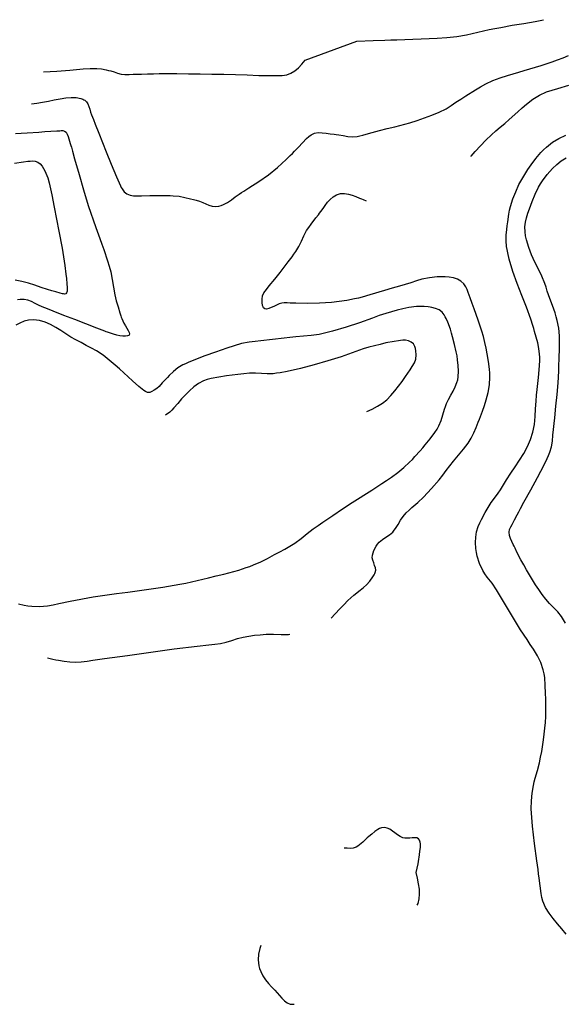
# Model space of a CAD drawing. Header units: inches. Extents: x -6914 to -422, y -5269 to -5.
# Tile 4 of 8: x -4443 to -3191, y -2778 to -515. Entities that reach past the tile are written whole.
import ezdxf

# ---------------------------------------------------------------- set-up
doc = ezdxf.new("R2010")
doc.units = ezdxf.units.IN
doc.header["$LTSCALE"] = 30
doc.header["$MEASUREMENT"] = 0
doc.layers.add('Niveaux', color=43, linetype='CONTINUOUS')

msp = doc.modelspace()

# ---------------------------------------------------------------- linework, layer by layer
at = {"layer": 'Niveaux'}
for points in [[(-3483.7, -557.2), (-3460.9, -555.8), (-3438.4, -553.4), (-3416, -549.8), (-3402.9, -546.8), (-3389.9, -543.4), (-3363.8, -537.3), (-3350.6, -534.8), (-3337.3, -532.4), (-3310.8, -527.7), (-3284.3, -523.3), (-3271, -521), (-3257.8, -518.7), (-3238.5, -514.7), (-3238.5, -514.7)], [(-4388.7, -634.9), (-4358.1, -633), (-4327.7, -630.4), (-4297, -628), (-4281.5, -627.3), (-4273.7, -627), (-4265.9, -626.9), (-4255, -627.8), (-4244.4, -630), (-4239.2, -631.3), (-4233.9, -632.5), (-4225.9, -634.7), (-4218.1, -637.3), (-4210.1, -639.6), (-4201.8, -640.6), (-4196.7, -640.6), (-4191.8, -640.5), (-4182.1, -640.3), (-4162.9, -639.7), (-4149.4, -639.4), (-4135.8, -639), (-4122.3, -638.7), (-4108.7, -638.5), (-4081.8, -638.8), (-4054.8, -639.2), (-4027.9, -639.4), (-4001.1, -639.6), (-3974.2, -639.9), (-3947.3, -640.4), (-3920.4, -641.5), (-3893.6, -642.8), (-3880.1, -643.2), (-3866.5, -643.4), (-3853, -643.4), (-3846.2, -643.3), (-3839.5, -643.2), (-3829.2, -641.6), (-3819.6, -637.9), (-3810.8, -632.2), (-3802.4, -625.1), (-3794.5, -616.8), (-3786.8, -607.6), (-3667.8, -564.2), (-3667.8, -564.2)], [(-3667.8, -564.2), (-3630.3, -562.9), (-3603.3, -561.8), (-3589.9, -561.2), (-3576.4, -560.7), (-3483.7, -557.2), (-3483.7, -557.2)], [(-3645, -1415.6), (-3632.6, -1409.7), (-3620.6, -1403.4), (-3609.3, -1396.4), (-3598.8, -1388.3), (-3589.5, -1378.9), (-3585.1, -1373.6), (-3580.7, -1368.2), (-3572.3, -1357.3), (-3564.1, -1346.1), (-3556, -1334.8), (-3545.5, -1319.5), (-3540.5, -1311.7), (-3535.8, -1303.7), (-3532.4, -1294.9), (-3531.3, -1285.4), (-3532.1, -1275.6), (-3533.2, -1270.6), (-3534.7, -1265.7), (-3538, -1260), (-3543.1, -1255.8), (-3549.3, -1253.1), (-3556, -1251.8), (-3562.4, -1251.8), (-3567.4, -1252.3), (-3572.3, -1252.9), (-3582.1, -1254.2), (-3601.6, -1257.9), (-3614.7, -1261.1), (-3627.7, -1264.3), (-3640.7, -1267.7), (-3653.6, -1271.4), (-3670.4, -1277.4), (-3687.2, -1283.9), (-3704.1, -1289.6), (-3719.6, -1294), (-3735.1, -1298.7), (-3766.1, -1307.9), (-3797.2, -1316.5), (-3828.6, -1323.6), (-3844.5, -1326.5), (-3852.5, -1327.6), (-3860.5, -1328.6), (-3874, -1329.1), (-3887.5, -1328.3), (-3901, -1327.3), (-3914.5, -1327.4), (-3927.9, -1328.6), (-3941.3, -1330.1), (-3954.6, -1331.8), (-3968, -1333.7), (-3985.7, -1336.3), (-4003.1, -1339.7), (-4011.8, -1342.1), (-4020.5, -1345.2), (-4032.3, -1351.3), (-4042.9, -1359), (-4052.6, -1367.7), (-4062, -1376.8), (-4066.7, -1381.7), (-4071.2, -1386.7), (-4079.9, -1397.1), (-4088.7, -1407.3), (-4093.3, -1412.2), (-4098.1, -1416.9), (-4107.9, -1424), (-4107.9, -1424)]]:
    msp.add_lwpolyline(points, dxfattribs=at)
for points, elevation in [([(-4416.3, -708.3), (-4403.7, -706.9), (-4390.6, -704.6), (-4377.2, -701.9), (-4363.7, -699.1), (-4350.4, -696.5), (-4337.4, -694.6), (-4325, -693.6), (-4313.4, -693.9), (-4302.8, -695.9), (-4297.9, -697.6), (-4295.6, -698.7), (-4293.4, -699.9), (-4289.6, -703.4), (-4286.6, -708.3), (-4284.3, -714.2), (-4282.2, -720.6), (-4280.3, -727.1), (-4278.2, -733.2), (-4276, -738.5), (-4273.9, -743.9), (-4269.6, -754.6), (-4261.2, -775.8), (-4252.8, -797), (-4244.3, -818.2), (-4232.8, -847), (-4221, -875.8), (-4214.7, -889.9), (-4211.3, -896.9), (-4209.6, -900.4), (-4207.9, -903.9), (-4203.2, -910.2), (-4196.9, -915.2), (-4189.4, -918.5), (-4181.7, -919.7), (-4177, -919.7), (-4172.2, -919.7), (-4162.8, -919.5), (-4143.8, -919.1), (-4130.4, -919), (-4117.1, -918.9), (-4103.6, -918.9), (-4096.9, -919), (-4090.1, -919.3), (-4076.6, -920.8), (-4063.4, -923.4), (-4050.3, -926.5), (-4043.8, -928), (-4037.3, -929.5), (-4029.8, -931.6), (-4022.5, -934.7), (-4015.3, -937.9), (-4008, -941), (-4000.6, -943.3), (-3993, -944.3), (-3985.1, -943.5), (-3979.7, -941.8), (-3974.5, -939.8), (-3965.1, -934.6), (-3956.3, -928.5), (-3947.7, -922.1), (-3938.9, -915.9), (-3933.2, -912.3), (-3927.6, -908.6), (-3916.2, -901.4), (-3893.5, -886.7), (-3871.5, -871.2), (-3850.7, -854.5), (-3840.7, -845.5), (-3830.8, -836.2), (-3821.1, -826.7), (-3816.2, -822), (-3811.3, -817.3), (-3802, -807.7), (-3793.1, -797.7), (-3783.7, -788.1), (-3778.6, -783.6), (-3773.1, -779.4), (-3765.3, -775.7), (-3756.8, -774.3), (-3747.8, -774.6), (-3738.7, -775.8), (-3729.5, -777.2), (-3720.5, -778.1), (-3715.2, -778.5), (-3709.8, -779.3), (-3699.2, -781.2), (-3688.6, -783), (-3678, -783.9), (-3667.4, -782.9), (-3660.9, -781.5), (-3654.4, -779.9), (-3641.5, -776.3), (-3615.8, -769.2), (-3598.4, -765), (-3581, -760.7), (-3546.4, -751.5), (-3529.2, -746.4), (-3512.1, -740.7), (-3495.3, -734.6), (-3478.8, -727.6), (-3462.9, -719.3), (-3451.4, -712.1), (-3440.2, -704.7), (-3429, -697.2), (-3417.7, -689.9), (-3394.8, -675.7), (-3383.3, -668.8), (-3371.5, -662.3), (-3355.3, -654.7), (-3338.7, -648.3), (-3321.7, -642.8), (-3308.8, -639), (-3295.9, -635.3), (-3283, -631.6), (-3270.1, -627.8), (-3244.5, -619.9), (-3219, -611.6), (-3206.3, -607.1), (-3193.7, -602.3), (-3181, -597.4)], 12), ([(-3405.4, -828.9), (-3404.8, -828.2), (-3396, -818), (-3384, -804.6), (-3371.6, -791.6), (-3358.6, -779.2), (-3348.4, -770.3), (-3338.1, -761.6), (-3327.8, -753), (-3317.6, -744.3), (-3297.6, -726.5), (-3287.6, -717.6), (-3277.6, -708.8), (-3263.4, -697.6), (-3248.2, -687.9), (-3231.8, -680.6), (-3219, -676.4), (-3206.2, -672.6), (-3180.6, -664.9)], 24), ([(-4452.8, -776.7), (-4439.6, -775.6), (-4426.2, -774.6), (-4399.2, -773), (-4385.4, -772), (-4371.6, -771.1), (-4357.8, -770.3), (-4350.9, -770), (-4347.6, -769.8), (-4344.2, -769.8), (-4339.9, -770.7), (-4336.5, -773.6), (-4333.8, -777.8), (-4331.6, -782.9), (-4329.9, -788.5), (-4328.4, -794), (-4327, -799.1), (-4325.8, -803.6), (-4324.5, -808), (-4321.9, -817), (-4316.9, -834.9), (-4306.7, -870.6), (-4296.4, -906.2), (-4285.6, -941.8), (-4268.3, -992.7), (-4259.2, -1018.1), (-4254.6, -1030.7), (-4250, -1043.4), (-4241.4, -1068.7), (-4237.5, -1081.6), (-4233.8, -1094.4), (-4230.3, -1112), (-4227.9, -1129.8), (-4224.8, -1147.5), (-4221.2, -1161.3), (-4217.2, -1175.1), (-4212.9, -1188.6), (-4210.7, -1195.3), (-4209.6, -1198.7), (-4208.6, -1202), (-4206.4, -1207.1), (-4203.5, -1212.6), (-4200.2, -1218.2), (-4196.8, -1223.7), (-4193.9, -1228.9), (-4191.9, -1233.5), (-4191.1, -1237.2), (-4191.9, -1239.9), (-4193.3, -1240.9), (-4195.1, -1241.7), (-4199.9, -1242.4), (-4206, -1242.2), (-4212.9, -1241.2), (-4220.2, -1239.6), (-4227.6, -1237.6), (-4234.7, -1235.5), (-4241, -1233.3), (-4244.2, -1232.1), (-4247.4, -1230.9), (-4253.7, -1228.4), (-4266.2, -1223.5), (-4291.4, -1213.6), (-4316.5, -1204.1), (-4341.6, -1194.5), (-4366.6, -1184.7), (-4379.1, -1179.7), (-4385.4, -1177.2), (-4391.6, -1174.7), (-4399.8, -1171), (-4408, -1166.8), (-4416.3, -1162.7), (-4424.6, -1159.5), (-4433.1, -1157.6), (-4441.9, -1157.7), (-4448.5, -1159.1)], 24), ([(-3186.8, -2616.9), (-3196.7, -2604.9), (-3206.9, -2593.1), (-3216.8, -2581.1), (-3226, -2568.7), (-3233.9, -2555.5), (-3240, -2541.1), (-3242.5, -2532.4), (-3244.3, -2523.6), (-3246.7, -2505.9), (-3248.7, -2488.2), (-3250, -2478.3), (-3251.4, -2468.3), (-3254.2, -2448.4), (-3259.8, -2408.7), (-3264.3, -2368.8), (-3265.9, -2348.8), (-3266.4, -2338.7), (-3266.8, -2328.6), (-3266.5, -2310.8), (-3264.9, -2293.1), (-3262, -2275.5), (-3259.9, -2266.7), (-3257.6, -2258), (-3252.7, -2240.6), (-3248.3, -2223.2), (-3245.6, -2210.1), (-3243, -2196.9), (-3238.6, -2170.5), (-3236.9, -2157.1), (-3235.5, -2143.6), (-3234.5, -2130.1), (-3233.7, -2116.6), (-3233.4, -2089.8), (-3233.7, -2076.4), (-3234, -2063), (-3234.7, -2045), (-3236.1, -2027.1), (-3237.5, -2018.2), (-3239.3, -2009.2), (-3244.8, -1992.5), (-3252.5, -1976.9), (-3261.6, -1962), (-3269.1, -1950.8), (-3276.7, -1939.7), (-3291.7, -1917.2), (-3305.8, -1894.3), (-3319.6, -1871.3), (-3333.3, -1848.2), (-3340.1, -1836.7), (-3347, -1825.1), (-3357.1, -1810.3), (-3368.1, -1796.1), (-3373.4, -1788.8), (-3378.4, -1781.2), (-3386.2, -1765.2), (-3391.2, -1748.2), (-3392.9, -1739.2), (-3394.1, -1730), (-3395, -1716.9), (-3394.7, -1704.3), (-3392.8, -1692), (-3389, -1680), (-3385.5, -1671.7), (-3381.7, -1663.5), (-3373.3, -1647.7), (-3364, -1632.5), (-3358.9, -1625), (-3353.6, -1617.7), (-3342.9, -1603.1), (-3337.9, -1595.7), (-3333.2, -1588), (-3323.9, -1572.6), (-3314, -1557.5), (-3303.9, -1542.4), (-3293.9, -1527.3), (-3284.4, -1511.9), (-3275.9, -1496.2), (-3268.6, -1479.9), (-3263.1, -1463), (-3259.6, -1445.2), (-3258.6, -1436.1), (-3258, -1427.1), (-3257.1, -1409.3), (-3256, -1391.4), (-3254.7, -1378), (-3253.2, -1364.5), (-3250.1, -1337.4), (-3247.8, -1310.5), (-3247.4, -1297.2), (-3247.5, -1290.6), (-3247.7, -1284), (-3249.2, -1270.9), (-3252, -1257.8), (-3255.6, -1244.6), (-3259.2, -1231.6), (-3261.2, -1224.5), (-3263.3, -1217.4), (-3267.8, -1203.5), (-3277.8, -1175.9), (-3288.6, -1148.5), (-3299.3, -1121.1), (-3309.2, -1093.4), (-3317.5, -1065.1), (-3320.9, -1050.6), (-3322.3, -1043.2), (-3323.6, -1035.8), (-3324.7, -1023), (-3324.3, -1010.2), (-3323, -997.4), (-3322, -988.4), (-3321, -979.5), (-3318.4, -961.7), (-3316.7, -952.9), (-3314.6, -944), (-3309.4, -926.7), (-3302.8, -910.1), (-3295.2, -893.9), (-3288.8, -882.1), (-3281.9, -870.6), (-3274.6, -859.3), (-3267, -848.2), (-3256.4, -833.9), (-3244.9, -820.3), (-3238.7, -813.8), (-3232.2, -807.5), (-3218.5, -796.4), (-3203.5, -787.5), (-3187.1, -780.5)], 48), ([(-3188.5, -1901.9), (-3192.8, -1894.3), (-3197.4, -1886.8), (-3205.9, -1876.2), (-3215.4, -1866.5), (-3225, -1857), (-3233.7, -1846.7), (-3241.7, -1835.9), (-3249.5, -1825), (-3257, -1813.9), (-3264.2, -1802.5), (-3277.7, -1779.4), (-3284.3, -1767.8), (-3290.8, -1756.1), (-3299.9, -1738.6), (-3304.3, -1729.8), (-3306.4, -1725.3), (-3308.5, -1720.9), (-3311.8, -1714.2), (-3315, -1707.2), (-3317.3, -1700.2), (-3318.1, -1693.2), (-3316.7, -1686.4), (-3314.1, -1680.7), (-3311.2, -1675.1), (-3305.3, -1664.2), (-3299.4, -1653.1), (-3295.8, -1645.9), (-3292, -1638.6), (-3284.3, -1624.2), (-3268.2, -1595.6), (-3252.3, -1567.1), (-3237.3, -1538.3), (-3230.5, -1523.8), (-3227.3, -1516.5), (-3224.3, -1509.2), (-3220.6, -1496.7), (-3218.4, -1483.5), (-3217.2, -1470), (-3215.9, -1456.6), (-3215.2, -1449.9), (-3214.5, -1443.2), (-3213, -1429.8), (-3210.1, -1403), (-3207.4, -1376.2), (-3205.2, -1349.4), (-3203.8, -1322.4), (-3203.2, -1308.9), (-3202.7, -1295.3), (-3201.9, -1268.4), (-3201.8, -1254.9), (-3202, -1241.4), (-3203.7, -1223.6), (-3207.3, -1206.1), (-3209.7, -1197.5), (-3212.3, -1188.9), (-3218.2, -1172), (-3224.5, -1155.4), (-3230.1, -1138.5), (-3232.7, -1129.8), (-3235.8, -1121.3), (-3242.8, -1104.7), (-3250.5, -1088.4), (-3258.5, -1072.1), (-3266.1, -1055.6), (-3272.8, -1038.7), (-3278, -1020.9), (-3279.9, -1011.7), (-3281.3, -1002.2), (-3281.6, -991.1), (-3280.3, -980.4), (-3277.9, -970), (-3274.8, -959.8), (-3271.3, -949.7), (-3268.3, -941.1), (-3265.1, -932.7), (-3258.3, -916), (-3250.4, -900), (-3246, -892.3), (-3241.1, -884.8), (-3230.2, -870.4), (-3224.3, -863.6), (-3218, -856.9), (-3208.3, -847.8), (-3198, -839.5), (-3186.8, -832.5)], 60), ([(-4455.5, -844.9), (-4434.6, -841.6), (-4424.2, -840.3), (-4418.9, -839.7), (-4413.7, -839.2), (-4407.6, -839.7), (-4401.8, -842.3), (-4396.5, -846.2), (-4391.9, -851.2), (-4388.5, -856.6), (-4385.7, -861.9), (-4383.1, -867.3), (-4378.6, -878.4), (-4375.3, -889.8), (-4373.9, -896.8), (-4372.4, -903.7), (-4369.5, -917.6), (-4363.9, -945.4), (-4358.4, -973.1), (-4353.1, -1001), (-4345.8, -1040.3), (-4339.4, -1079.7), (-4336.8, -1099.5), (-4335.8, -1109.5), (-4335.3, -1114.5), (-4335.1, -1117), (-4334.9, -1119.4), (-4334.5, -1123.8), (-4334.1, -1128.8), (-4334, -1134.1), (-4334.3, -1138.9), (-4335.3, -1142.8), (-4337.2, -1145.2), (-4340.3, -1145.6), (-4342.7, -1145.1), (-4345.2, -1144.6), (-4350.1, -1143.3), (-4359.8, -1140.6), (-4369.5, -1137.7), (-4379.1, -1134.7), (-4393.8, -1130), (-4408.5, -1125.1), (-4423.3, -1120.3), (-4438.3, -1116.3), (-4453.3, -1113.6)], 36), ([(-3727.3, -1890.4), (-3708.2, -1869.7), (-3698.3, -1859.8), (-3688.4, -1850), (-3674.6, -1837.6), (-3660.1, -1825.8), (-3652.9, -1819.9), (-3645.9, -1813.9), (-3637.8, -1805.4), (-3631, -1795.8), (-3628.2, -1790.8), (-3626.9, -1788.2), (-3625.8, -1785.6), (-3624.7, -1780.3), (-3625.4, -1774.8), (-3627.1, -1769.1), (-3629.3, -1763.2), (-3631.3, -1757.4), (-3632.4, -1751.6), (-3632.1, -1746), (-3630.5, -1740.6), (-3628.6, -1735.2), (-3623.6, -1724.9), (-3620.4, -1720.3), (-3616.8, -1716.1), (-3609.4, -1710), (-3601, -1704.6), (-3592.6, -1699.2), (-3585.4, -1692.7), (-3582, -1688.5), (-3578.9, -1684.1), (-3573, -1674.9), (-3567.3, -1665.6), (-3561.2, -1656.6), (-3554.3, -1648.4), (-3547.9, -1642.2), (-3541.3, -1636.2), (-3527.9, -1624.3), (-3514.9, -1612), (-3505.7, -1602.4), (-3496.5, -1592.8), (-3478.9, -1572.8), (-3470.6, -1562.1), (-3462.4, -1551.3), (-3454.2, -1540.4), (-3446, -1529.6), (-3434.6, -1515.8), (-3422.9, -1502.1), (-3417.3, -1495.1), (-3411.9, -1488), (-3404.9, -1476.7), (-3399, -1464.7), (-3393.9, -1452.2), (-3388.9, -1439.7), (-3386.3, -1433.4), (-3383.9, -1427.1), (-3379.1, -1414.5), (-3374.7, -1401.7), (-3370.6, -1388.8), (-3366.1, -1371.8), (-3363.2, -1354.4), (-3362.2, -1336.7), (-3362.4, -1327.5), (-3363, -1318.5), (-3365.1, -1300.7), (-3368.3, -1282.9), (-3370.8, -1269.6), (-3373.5, -1256.5), (-3376.5, -1243.4), (-3380.3, -1230.5), (-3388.9, -1205.1), (-3397.9, -1179.8), (-3402.5, -1167), (-3407.2, -1154.2), (-3412.1, -1141.5), (-3414.6, -1135.2), (-3417.2, -1129), (-3421.8, -1121.6), (-3428.6, -1115.7), (-3436.9, -1111.3), (-3446.1, -1108.2), (-3455.7, -1106.4), (-3465, -1105.8), (-3469.5, -1105.8), (-3474.1, -1105.8), (-3483, -1106.1), (-3500.8, -1107.8), (-3518.2, -1111.5), (-3531.1, -1115.4), (-3544, -1119.5), (-3569.8, -1127.3), (-3587.1, -1132.2), (-3604.2, -1137.3), (-3638.5, -1147.6), (-3655.8, -1152.4), (-3664.5, -1154.6), (-3673.2, -1156.7), (-3690.9, -1160.1), (-3708.6, -1162.4), (-3726.4, -1164.5), (-3739.9, -1165.9), (-3753.6, -1166.7), (-3781.1, -1167.1), (-3808.3, -1166.5), (-3821.7, -1166.1), (-3828.3, -1165.8), (-3831.6, -1165.7), (-3834.8, -1165.6), (-3840.4, -1166.2), (-3846.4, -1168.1), (-3852.7, -1170.7), (-3859, -1173.7), (-3865, -1176.5), (-3870.6, -1178.7), (-3875.6, -1179.9), (-3879.5, -1179.5), (-3882.3, -1177.2), (-3883.6, -1174.8), (-3884.6, -1171.8), (-3885.9, -1164.8), (-3886, -1157.1), (-3884.7, -1149.5), (-3881.8, -1143), (-3878.9, -1138.9), (-3875.9, -1134.8), (-3869.7, -1126.9), (-3856.8, -1111.3), (-3844.1, -1095.6), (-3835, -1083.6), (-3826, -1071.6), (-3817, -1059.6), (-3812.6, -1053.6), (-3808.2, -1047.5), (-3801.3, -1036), (-3795.6, -1023.8), (-3789.9, -1011.5), (-3783.4, -999.7), (-3778.4, -992.2), (-3773.1, -984.8), (-3762.1, -970.3), (-3756.5, -963.1), (-3753.7, -959.5), (-3750.9, -955.9), (-3745.7, -948.7), (-3740.8, -941.5), (-3735.5, -934.5), (-3729.7, -927.9), (-3722.8, -922.1), (-3714.5, -917.4), (-3709.9, -915.6), (-3705.3, -914.6), (-3696.3, -914.1), (-3687.4, -915.5), (-3678.7, -918.1), (-3670.2, -921.4), (-3661.8, -924.9), (-3657.6, -926.6), (-3653.4, -928.3), (-3646.9, -931)], 24), ([(-4446.3, -1857.8), (-4433.2, -1860.8), (-4424.3, -1862.1), (-4415.3, -1863.1), (-4397.4, -1863.8), (-4379.6, -1862.1), (-4366.5, -1859.5), (-4353.3, -1856.9), (-4327, -1851.6), (-4274.3, -1841.8), (-4247.7, -1837.7), (-4221, -1834.1), (-4194.3, -1830.6), (-4167.6, -1827), (-4114.4, -1819), (-4087.9, -1814.6), (-4074.7, -1812.2), (-4061.5, -1809.7), (-4035.2, -1803.9), (-4009.1, -1797.6), (-3991.7, -1793.4), (-3974.2, -1789.1), (-3939.5, -1779.8), (-3922.4, -1774.4), (-3913.9, -1771.5), (-3905.4, -1768.3), (-3889, -1761.2), (-3873.1, -1753), (-3857.3, -1744.5), (-3845.3, -1738.2), (-3833.5, -1731.7), (-3821.8, -1725), (-3810.3, -1717.8), (-3796, -1707.2), (-3782.2, -1695.8), (-3768.1, -1684.9), (-3757, -1677.3), (-3745.9, -1669.6), (-3723.5, -1654.5), (-3701.1, -1639.5), (-3678.5, -1624.8), (-3633.4, -1595.9), (-3610.8, -1581.3), (-3599.5, -1573.9), (-3588.2, -1566.3), (-3573.7, -1555.6), (-3560, -1544.2), (-3546.8, -1532), (-3540.4, -1525.7), (-3534.3, -1519.2), (-3522.4, -1505.7), (-3516.5, -1498.9), (-3510.8, -1492), (-3499.3, -1478), (-3488.6, -1463.6), (-3483.7, -1456.1), (-3479.2, -1448.4), (-3473.9, -1436.1), (-3470, -1423.2), (-3466.4, -1410.1), (-3464.4, -1403.6), (-3462.1, -1397.3), (-3457.5, -1387.6), (-3452.2, -1378.1), (-3446.7, -1368.7), (-3441.7, -1359.1), (-3437.8, -1348.9), (-3436.1, -1342.5), (-3435, -1336), (-3434.1, -1322.9), (-3434.7, -1309.7), (-3436.2, -1296.4), (-3437.7, -1287.4), (-3439.3, -1278.6), (-3443.2, -1261.3), (-3447.8, -1243.9), (-3450.2, -1235.1), (-3452.9, -1226.5), (-3459.1, -1209.7), (-3462.8, -1201.6), (-3464.8, -1197.5), (-3466.9, -1193.5), (-3472, -1186.9), (-3479, -1181.9), (-3486.9, -1178.3), (-3495.2, -1176.4), (-3499.6, -1175.8), (-3504, -1175.2), (-3513, -1174.4), (-3530.8, -1174.1), (-3548.7, -1176.3), (-3562, -1179.3), (-3575.2, -1182.5), (-3601.2, -1190), (-3616.4, -1195.1), (-3631.7, -1200.5), (-3662.2, -1211.3), (-3692.8, -1221.6), (-3723.7, -1230.8), (-3739.3, -1234.7), (-3755, -1238.1), (-3772.8, -1240.6), (-3790.7, -1242.2), (-3808.6, -1243.8), (-3822, -1245.3), (-3835.3, -1246.8), (-3862, -1249.8), (-3888.7, -1252.9), (-3902.1, -1254.4), (-3915.4, -1256.1), (-3933, -1259.4), (-3950.3, -1264.3), (-3967.3, -1270.1), (-3980, -1274.6), (-3992.7, -1279), (-4017.9, -1287.8), (-4043.1, -1297.4), (-4055.8, -1302.7), (-4062.1, -1305.5), (-4068.5, -1308.5), (-4079.9, -1315.2), (-4089.9, -1323.5), (-4099.2, -1332.7), (-4103.7, -1337.4), (-4108.3, -1342.1), (-4115.7, -1349.7), (-4122.8, -1357.7), (-4122.8, -1357.7)], 12), ([(-4122.8, -1357.7), (-4128.3, -1362.3), (-4133.8, -1366.4), (-4139.1, -1369.6), (-4144.2, -1371.5), (-4149.1, -1371.7), (-4153.7, -1369.7), (-4157.5, -1366.8), (-4161.4, -1363.8), (-4169.1, -1357.7), (-4184.1, -1344.9), (-4194.1, -1335.8), (-4204, -1326.8), (-4214, -1317.7), (-4224.1, -1308.8), (-4237.7, -1297.1), (-4251.7, -1286), (-4266.7, -1276.2), (-4278.4, -1269.7), (-4290.2, -1263.4), (-4302.1, -1257.1), (-4314, -1250.9), (-4325.8, -1244.2), (-4337.3, -1236.9), (-4348.7, -1229.4), (-4360.3, -1222.2), (-4372.2, -1215.7), (-4384.6, -1210.3), (-4397.7, -1206.5), (-4404.6, -1205.3), (-4411.8, -1204.6), (-4422.7, -1205.3), (-4432.9, -1208.1), (-4442.6, -1212.3), (-4452.1, -1217)], 12), ([(-4379.4, -1981.5), (-4366.8, -1984.7), (-4360.3, -1986.1), (-4353.7, -1987.3), (-4340.7, -1989.3), (-4327.7, -1991.1), (-4314.7, -1991.9), (-4301.7, -1991.1), (-4295, -1990.1), (-4288.4, -1989.2), (-4275, -1987.3), (-4248.4, -1983.5), (-4195, -1976), (-4141.7, -1968.6), (-4115, -1964.9), (-4088.3, -1961.4), (-4035, -1955), (-4008.3, -1951.9), (-3994.9, -1950.3), (-3981.6, -1948.7), (-3968.4, -1945.9), (-3955.4, -1941.8), (-3942.5, -1937.5), (-3929.4, -1934.1), (-3916.3, -1931.7), (-3903.2, -1929.9), (-3890, -1928.5), (-3876.8, -1927.2), (-3859.5, -1927.1), (-3842.2, -1928.1), (-3833.6, -1928.3), (-3829.3, -1928.2), (-3827.1, -1928.1), (-3825, -1927.9), (-3822.3, -1927), (-3822.3, -1927)], 24), ([(-3531.6, -2474.9), (-3527.2, -2455), (-3525.6, -2444.9), (-3524.8, -2439.9), (-3524.1, -2434.8), (-3522.8, -2426.2), (-3521.8, -2417.6), (-3522, -2409.2), (-3522.7, -2405.1), (-3523.9, -2401.2), (-3526.5, -2397.7), (-3530.3, -2395.8), (-3535.1, -2395.2), (-3540.6, -2395.4), (-3546.3, -2395.9), (-3552.1, -2396.4), (-3557.6, -2396.4), (-3562.6, -2395.4), (-3565.6, -2394.2), (-3568.7, -2392.6), (-3574.5, -2388.7), (-3580.3, -2384.2), (-3586.1, -2379.8), (-3592, -2375.8), (-3598.1, -2372.9), (-3604.5, -2371.6), (-3611.4, -2372.5), (-3615.8, -2374.2), (-3619.8, -2376.2), (-3627, -2381.2), (-3633.6, -2386.8), (-3640.3, -2392.5), (-3644, -2395.5), (-3647.6, -2398.8), (-3654.5, -2405.5), (-3661.6, -2411.9), (-3665.5, -2414.7), (-3669.7, -2417.2), (-3676.3, -2419.3), (-3683.3, -2419.8), (-3690.5, -2419.5), (-3696.9, -2419.3)], 36), ([(-3529, -2550.6), (-3526.9, -2546.2), (-3524.5, -2536.1), (-3523.8, -2525.1), (-3524.3, -2513.3), (-3526, -2500.9), (-3528.5, -2488), (-3531.6, -2474.9), (-3531.6, -2474.9)], 36), ([(-3888.7, -2643), (-3891.1, -2649.6), (-3894.3, -2662.7), (-3895, -2676), (-3893.3, -2689.5), (-3891.5, -2696.2), (-3889.1, -2703), (-3884, -2713.1), (-3877.9, -2722), (-3871.1, -2730.1), (-3863.9, -2737.7), (-3860.3, -2741.6), (-3856.7, -2745.4), (-3851.4, -2751.5), (-3846.1, -2758), (-3840.6, -2764.3), (-3834.7, -2770), (-3828.4, -2774.6), (-3821.4, -2777.5), (-3813.8, -2778.2), (-3811.9, -2777.9)], 36)]:
    msp.add_lwpolyline(points, dxfattribs=dict(at, elevation=elevation))

doc.saveas('drawing.dxf')
